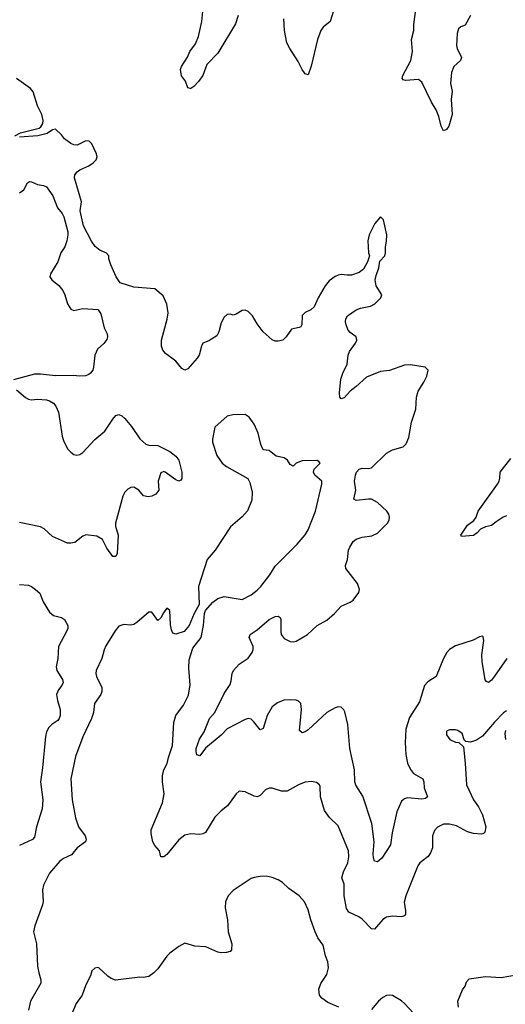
# Model space of a CAD drawing. Header units: inches. Extents: x 2001573 to 2220545, y 644482 to 846830.
# Tile 96 of 256: x 2045451 to 2048681, y 730748 to 737302. Entities that reach past the tile are written whole.
import ezdxf

# ---------------------------------------------------------------- set-up
doc = ezdxf.new("R2010")
doc.units = ezdxf.units.IN
doc.header["$MEASUREMENT"] = 0
doc.layers.add('C0743', color=7, linetype='Continuous')

msp = doc.modelspace()

# ---------------------------------------------------------------- linework, layer by layer
at = {"layer": 'C0743', "color": 5}
for points, elevation in [([(2046904.4, 737330), (2046886.1, 737273.9), (2046770, 737078.4), (2046695.9, 737004.1), (2046668.5, 736930), (2046640.4, 736890), (2046610, 736858.4), (2046590, 736843.7), (2046584.1, 736844.1), (2046570, 736849), (2046553.1, 736893.1), (2046527.5, 736927.5), (2046520.7, 736970), (2046527.3, 736990), (2046566.6, 737053.4), (2046582.9, 737090), (2046619.5, 737140.5), (2046641.3, 737190), (2046662.4, 737290), (2046685.6, 737514.4)], 380), ([(2047538, 737362), (2047516.9, 737290), (2047470, 737253.1), (2047454.7, 737230), (2047432.1, 737170), (2047390, 736992.7), (2047370, 736935.1), (2047350, 736942.4), (2047330, 736969.7), (2047304.3, 737024.3), (2047248.4, 737110), (2047228.9, 737148.9), (2047211.3, 737230), (2047207.9, 737307.9)], 380), ([(2048449.5, 737330.5), (2048414.2, 737265.8), (2048386.3, 737253.7), (2048370, 737240.9), (2048361.8, 737210), (2048355.8, 737130), (2048360.6, 737110), (2048390.2, 737050), (2048383.6, 737030), (2048339.4, 736990), (2048323.9, 736950), (2048317.5, 736877.5), (2048327.3, 736827.3), (2048321.4, 736770), (2048327.2, 736670), (2048305.6, 736594.4), (2048290, 736571.6), (2048270, 736562.9), (2048253.5, 736593.5), (2048238.1, 736658.1), (2048221.1, 736701.1), (2048190, 736752.4), (2048126.5, 736886.5), (2048103.9, 736903.9), (2048017.5, 736897.5), (2048002.4, 736902.4), (2047996, 736910), (2047998.7, 736930), (2048051.7, 737030), (2048064.5, 737090), (2048057.8, 737170), (2048072.3, 737230), (2048072.5, 737270), (2048086.1, 737370)], 380), ([(2045419, 736530), (2045457.2, 736550), (2045579.4, 736580.6), (2045591.8, 736588.2), (2045604.5, 736610), (2045607.6, 736630), (2045598.7, 736670), (2045569.7, 736729.7), (2045541, 736821), (2045523, 736843), (2045429.7, 736909.7)], 420), ([(2048691.5, 733050), (2048610, 732931.5), (2048590, 732905.6), (2048570, 732889.6), (2048555.9, 732895.9), (2048547.9, 732907.9), (2048528.1, 733030), (2048525.7, 733074.3), (2048537.4, 733170), (2048534.5, 733194.5), (2048530, 733199), (2048510, 733194), (2048468.3, 733171.7), (2048350, 733134.3), (2048310, 733109.7), (2048293.1, 733090), (2048270, 733049.6), (2048221.3, 732930), (2048165.7, 732894.3), (2048144.2, 732870), (2048110, 732762), (2048043.2, 732656.8), (2048020.2, 732579.8), (2048015, 732490), (2048019.3, 732410), (2048030, 732353.4), (2048050, 732312), (2048070, 732284.9), (2048131.8, 732250), (2048139, 732230), (2048142, 732190), (2048163.8, 732130), (2048150, 732117.6), (2048125.7, 732114.3), (2048030, 732122.2), (2048010, 732116.4), (2047990, 732099.7), (2047959.7, 732030), (2047929.2, 731890), (2047917.7, 731810), (2047860, 731720), (2047830, 731696.2), (2047810, 731701.2), (2047803.5, 731723.5), (2047801.5, 731750), (2047808.6, 731830), (2047792.6, 731952.6), (2047734.2, 732134.2), (2047687.9, 732207.9), (2047679.1, 732230), (2047677.4, 732310), (2047648, 732450), (2047634.4, 732610), (2047614.2, 732694.2), (2047608, 732708), (2047590, 732726.3), (2047570, 732728.3), (2047550, 732722.7), (2047494, 732690), (2047370, 732575.4), (2047350, 732561.3), (2047330, 732555.6), (2047311.6, 732571.6), (2047325.6, 732710), (2047321.1, 732750), (2047306.1, 732766.1), (2047290, 732773.2), (2047250, 732775.8), (2047208.2, 732771.8), (2047165.9, 732754.1), (2047130, 732727.6), (2047097.5, 732670), (2047070, 732583.7), (2047050, 732576.2), (2047009.1, 732629.1), (2046990, 732646), (2046970, 732649.8), (2046950, 732643.5), (2046830, 732581.1), (2046790, 732539.1), (2046687.5, 732452.5), (2046650, 732401.2), (2046630, 732408), (2046624.7, 732430), (2046625.7, 732450), (2046646.7, 732513.3), (2046678, 732562), (2046712.7, 732650), (2046748.9, 732691.1), (2046810, 732816.3), (2046850, 732876.3), (2046858.2, 732901.8), (2046864.5, 732950), (2046872.4, 732970), (2046910, 733011.7), (2046970, 733052.4), (2046996.9, 733090), (2047004.2, 733110), (2047003, 733130), (2046976.9, 733190), (2046982.9, 733210), (2047030, 733240.3), (2047110, 733309), (2047150, 733330.3), (2047170, 733332.4), (2047182.8, 733322.8), (2047188.7, 733308.7), (2047186.9, 733230), (2047190.4, 733210), (2047210, 733183.8), (2047250, 733163.8), (2047270, 733160.5), (2047290, 733166.4), (2047364.5, 733210), (2047430, 733268.8), (2047494.3, 733305.7), (2047546, 733350), (2047590, 733397.6), (2047650, 733424.2), (2047670, 733438.4), (2047706.6, 733490), (2047710.8, 733510), (2047697.3, 733550), (2047620.9, 733650), (2047618.2, 733670), (2047630.8, 733710), (2047638.9, 733770), (2047646.6, 733790), (2047670, 733828.1), (2047690, 733845.2), (2047730, 733857.2), (2047792.7, 733867.3), (2047830, 733885.3), (2047898.4, 733950), (2047909.6, 733970), (2047911.5, 733990), (2047907.3, 734010), (2047894, 734030), (2047830, 734087.8), (2047810, 734100.5), (2047790, 734109.7), (2047770, 734111.1), (2047690, 734102), (2047674, 734110), (2047687.8, 734170), (2047678, 734230), (2047684.6, 734270), (2047691.1, 734290), (2047710, 734310.2), (2047730, 734317.2), (2047770, 734315.3), (2047790, 734319.6), (2047890, 734416.1), (2047930, 734438), (2048001, 734459), (2048021.3, 734478.7), (2048038.5, 734521.5), (2048056.5, 734623.5), (2048085.7, 734710), (2048091.1, 734790), (2048100.5, 734830), (2048139.5, 734890), (2048159.3, 734930), (2048169, 734970), (2048148, 734990), (2048050, 735005.1), (2048010, 735001.6), (2047910, 734967.2), (2047850, 734961.4), (2047757.4, 734922.6), (2047690, 734861), (2047648.2, 734830), (2047610, 734786), (2047590, 734779), (2047581.2, 734790), (2047577.5, 734817.5), (2047587.7, 734910), (2047600.9, 734950), (2047629.7, 735010), (2047636.4, 735070), (2047645.5, 735094.5), (2047685.6, 735150), (2047692.6, 735170), (2047690, 735191.8), (2047650, 735219.5), (2047635.8, 735235.8), (2047621.6, 735270), (2047617.6, 735290), (2047620.7, 735310), (2047631.8, 735330), (2047690, 735370.3), (2047718.2, 735381.8), (2047785.1, 735394.9), (2047813.2, 735410), (2047852.3, 735450), (2047859.3, 735470), (2047821.1, 735530), (2047816, 735570), (2047821, 735599), (2047839.5, 735650), (2047846.3, 735693.7), (2047879, 735730), (2047885.2, 735750), (2047884.5, 735790), (2047891.9, 735828.1), (2047893.7, 735870), (2047870, 735969), (2047850, 735989), (2047814.2, 735945.8), (2047774.8, 735870), (2047766.8, 735830), (2047772, 735750), (2047778, 735730), (2047764, 735690), (2047737.5, 735642.5), (2047710, 735619), (2047657.5, 735602.5), (2047630, 735600.9), (2047590, 735606.6), (2047570, 735600.9), (2047550, 735592.3), (2047510, 735563.7), (2047483.8, 735530), (2047436, 735450), (2047410.7, 735390), (2047388.6, 735371.4), (2047350, 735354), (2047330, 735332.7), (2047327.7, 735270), (2047321.4, 735258.6), (2047310, 735252.3), (2047258, 735242), (2047224, 735190), (2047201, 735170), (2047170, 735161.6), (2047150, 735163), (2047130, 735171.8), (2047070, 735223.7), (2047030, 735277), (2046999.7, 735330), (2046970, 735358.7), (2046950, 735367.6), (2046930, 735367.3), (2046890, 735342), (2046870, 735335.1), (2046850, 735340.9), (2046830, 735339.3), (2046810, 735321.2), (2046790, 735284), (2046776.5, 735223.5), (2046762, 735198), (2046710, 735163.6), (2046670, 735149.3), (2046659.5, 735130), (2046644.2, 735070), (2046631.5, 735048.5), (2046570, 734977), (2046550, 734969.6), (2046530, 734980.9), (2046490, 735029.5), (2046420.8, 735080.8), (2046403.1, 735103.1), (2046393.3, 735130), (2046394, 735170), (2046431.6, 735308.4), (2046438, 735350), (2046428.6, 735408.6), (2046404.4, 735464.4), (2046349.7, 735509.7), (2046210, 735521.4), (2046119.3, 735550), (2046092, 735590), (2046056.2, 735670), (2046044.5, 735710), (2046043.7, 735730), (2046026.6, 735750), (2045986.8, 735766.8), (2045952, 735792), (2045928.2, 735828.2), (2045875.4, 735930), (2045853.3, 736030), (2045861.4, 736090), (2045815, 736250), (2045818, 736270), (2045832.6, 736290), (2045850, 736302.8), (2045910.5, 736329.5), (2045940.4, 736350), (2045959.1, 736370), (2045966.3, 736390), (2045962.4, 736410), (2045930, 736476), (2045912.5, 736492.5), (2045890, 736494.7), (2045832.9, 736467.1), (2045810, 736469.7), (2045790, 736478.9), (2045749.8, 736509.8), (2045730, 736536), (2045690, 736574), (2045670, 736569), (2045634.4, 736545.6), (2045572, 736530), (2045450, 736519.5)], 420), ([(2045448.7, 736150), (2045479.5, 736170), (2045503.8, 736216.2), (2045515.5, 736224.5), (2045530, 736223.8), (2045570, 736205.5), (2045610, 736198.8), (2045630, 736190.6), (2045671.5, 736130), (2045702.6, 736050), (2045732.9, 736012.9), (2045745.2, 735990), (2045770.3, 735890), (2045771.7, 735870), (2045764.9, 735830), (2045750.4, 735790), (2045723.7, 735750), (2045703.8, 735690), (2045656.3, 735610), (2045650.6, 735590), (2045663.8, 735570), (2045711.8, 735531.8), (2045738.4, 735498.4), (2045752.2, 735470), (2045768.5, 735410), (2045790, 735374.8), (2045810, 735366.4), (2045870, 735379.1), (2045970, 735374), (2045974, 735370), (2045990, 735344.7), (2046011.8, 735251.8), (2046033.4, 735210), (2046034.6, 735190), (2046030, 735174), (2046010, 735147), (2045968.2, 735110), (2045950, 735068), (2045942.6, 734990), (2045936.5, 734970), (2045922.4, 734950), (2045910, 734941.1), (2045887.9, 734932.1), (2045850, 734929.7), (2045806.8, 734933.2), (2045690, 734931.1), (2045590, 734943.6), (2045550, 734942.4), (2045410, 734905.2)], 420), ([(2045430, 734839.1), (2045490, 734788), (2045510, 734777.1), (2045530, 734772.7), (2045570, 734775.8), (2045630, 734771.6), (2045650, 734766), (2045675.8, 734750), (2045691.8, 734730), (2045709.2, 734689.2), (2045733, 734530), (2045741.3, 734501.3), (2045770, 734446.7), (2045790, 734422.6), (2045810, 734407.8), (2045830, 734404.2), (2045850, 734408.6), (2045870, 734420.2), (2045950, 734507.8), (2046017.5, 734562.5), (2046070, 734644), (2046090, 734666.8), (2046110, 734673.4), (2046130, 734664.9), (2046150, 734648), (2046195.2, 734595.2), (2046250, 734512.2), (2046290, 734476.9), (2046310, 734470.3), (2046370, 734467.9), (2046450, 734427.1), (2046490, 734397.2), (2046508.4, 734370), (2046530.2, 734290), (2046530, 734248.7), (2046523.8, 734236.2), (2046510.3, 734229.6), (2046490, 734238.9), (2046419.3, 734290), (2046410, 734294), (2046390, 734285.1), (2046372.6, 734230), (2046376.1, 734170), (2046356.4, 734143.6), (2046330, 734129.8), (2046305.3, 734125.3), (2046273.7, 734133.7), (2046242.7, 734170), (2046210, 734189.4), (2046190, 734189.3), (2046170, 734177.2), (2046150, 734157.2), (2046137.3, 734130), (2046087.3, 733950), (2046087.3, 733930), (2046105.5, 733870), (2046098.4, 733750), (2046090, 733729.6), (2046069.6, 733730), (2046030, 733785.2), (2046001.2, 733841.2), (2045964.7, 733864.7), (2045890, 733873.6), (2045870, 733863.5), (2045816.8, 733823.2), (2045790, 733816.8), (2045770, 733818.2), (2045670, 733861), (2045613.8, 733913.8), (2045590, 733927.2), (2045450, 733955.6)], 420), ([(2048690, 732700.9), (2048670, 732689.4), (2048610, 732627.3), (2048530, 732534), (2048490, 732506.6), (2048470, 732499.3), (2048450, 732494), (2048418, 732498), (2048408, 732508), (2048394, 732550), (2048366, 732570), (2048350, 732575.3), (2048310, 732575.3), (2048290, 732566), (2048290, 732542), (2048312, 732510), (2048350, 732492), (2048371.6, 732491.6), (2048402, 732462), (2048414.2, 732354.2), (2048422.4, 732210), (2048470.3, 732110.3), (2048503.2, 732063.2), (2048530.2, 732010.2), (2048551.7, 731930), (2048545.1, 731894.9), (2048535.6, 731884.4), (2048519.9, 731880.1), (2048470, 731884.2), (2048430, 731896.8), (2048355.9, 731935.9), (2048310, 731947.3), (2048270, 731947.7), (2048230, 731926.6), (2048210, 731904.5), (2048196.5, 731870), (2048196.1, 731790), (2048184.1, 731755.9), (2048167.1, 731732.9), (2048112.4, 731690), (2048098.9, 731670), (2048018.5, 731470), (2048008.2, 731428.2), (2048017.4, 731370), (2048016.2, 731343.8), (2048006.2, 731333.8), (2047988.7, 731331.3), (2047930, 731335.5), (2047890, 731328.6), (2047867.2, 731312.8), (2047810, 731248.4), (2047790, 731249.7), (2047730, 731314.4), (2047707.3, 731330), (2047641.1, 731361.1), (2047625.5, 731385.5), (2047608.6, 731470), (2047608.5, 731548.5), (2047594.8, 731590), (2047604.8, 731630), (2047634.2, 731690), (2047640.6, 731730), (2047638.5, 731770), (2047570, 731935.1), (2047512.1, 731992.1), (2047478.7, 732038.7), (2047452.3, 732130), (2047450, 732198), (2047446, 732210), (2047425.4, 732225.4), (2047391.2, 732231.2), (2047350, 732227.8), (2047310, 732211.3), (2047230, 732166.3), (2047192.3, 732167.7), (2047130, 732187.6), (2047110, 732187.6), (2047085.2, 732174.7), (2047050, 732138.4), (2047030, 732129.6), (2047010, 732133.6), (2046950, 732162.9), (2046910, 732166), (2046890, 732149.2), (2046833.4, 732070), (2046790, 732036.2), (2046750, 731994), (2046687.3, 731892.7), (2046670, 731882.2), (2046650, 731878), (2046590, 731882.2), (2046550, 731873.7), (2046510, 731843.5), (2046430, 731746), (2046410, 731729.2), (2046389.1, 731729.1), (2046380.9, 731770), (2046350, 731804.5), (2046336.9, 731830), (2046325.2, 731885.2), (2046324.8, 731910), (2046401.8, 732090), (2046412.1, 732150), (2046401, 732230), (2046401, 732270), (2046410.8, 732309.2), (2046431.1, 732350), (2046439.8, 732390), (2046466.6, 732470), (2046476.3, 732623.7), (2046490, 732670.6), (2046541.1, 732738.9), (2046574.6, 732805.4), (2046584.4, 732875.6), (2046574.9, 732985.1), (2046578, 733042), (2046602.3, 733117.7), (2046658, 733190), (2046674, 733270), (2046679.5, 733350), (2046686.6, 733370), (2046736.1, 733423.9), (2046770, 733450.3), (2046810, 733462), (2046930, 733443.1), (2046990, 733473.4), (2047030, 733504.6), (2047054, 733530), (2047113.8, 733606.2), (2047150, 733664.9), (2047296.2, 733810), (2047350, 733874), (2047370, 733907.3), (2047417.7, 734030), (2047461.3, 734210), (2047459.6, 734230), (2047414.5, 734270), (2047405.6, 734290), (2047410, 734311), (2047448.7, 734350), (2047440.2, 734360.2), (2047429, 734369), (2047330, 734366.6), (2047291, 734350), (2047270, 734329.2), (2047250, 734342), (2047232.7, 734370), (2047210, 734386), (2047156, 734396), (2047110, 734434), (2047070, 734438), (2047054.8, 734474.8), (2047038.2, 734550), (2047010, 734609.6), (2046977.1, 734657.1), (2046950, 734673.3), (2046868.6, 734671.4), (2046830, 734662), (2046750, 734589.2), (2046732.4, 734510), (2046734.4, 734490), (2046762.2, 734402.2), (2046798.7, 734350), (2046827, 734327), (2046968.5, 734248.5), (2046981.3, 734221.3), (2046996.5, 734156.5), (2046995.2, 734104.7), (2046966.7, 734033.3), (2046930, 733992.7), (2046853.8, 733926.2), (2046750.5, 733770), (2046698.7, 733710), (2046640.3, 733530), (2046644.4, 733410), (2046610.6, 733350), (2046577.3, 733270), (2046544.7, 733230), (2046490, 733212.7), (2046470, 733219), (2046460.5, 733240.5), (2046454.7, 733274.7), (2046449.5, 733369.5), (2046430, 733386), (2046406.4, 733353.6), (2046390, 733321.2), (2046370, 733304), (2046330, 733359), (2046310, 733359), (2046231, 733290), (2046210, 733277.2), (2046190, 733272.7), (2046144.5, 733275.5), (2046110, 733266), (2046085.5, 733234.5), (2046024.8, 733135.2), (2046011.8, 733108.2), (2045996.9, 733050), (2045960.2, 732970), (2045956.9, 732950), (2045961.2, 732930), (2045997, 732857), (2045997.8, 732830), (2045990.1, 732809.9), (2045948, 732750), (2045940.8, 732690), (2045928.9, 732650), (2045871.9, 732528.1), (2045821.3, 732398.7), (2045791.3, 732250), (2045799.6, 732110), (2045822.3, 731990), (2045842.6, 731930), (2045886.7, 731870), (2045893.4, 731846.6), (2045888, 731830), (2045833, 731790), (2045796.3, 731743.7), (2045741.6, 731718.4), (2045718.6, 731701.4), (2045650, 731621.6), (2045610, 731541.6), (2045601.6, 731510), (2045607.2, 731432.8), (2045603.2, 731410), (2045551.1, 731270), (2045543.5, 731230), (2045563.2, 731150), (2045570, 731002), (2045577.2, 730957.2), (2045591.8, 730910), (2045591.6, 730890), (2045523.2, 730770), (2045509.1, 730710)], 440), ([(2048690, 733999.1), (2048667.7, 733990), (2048619.6, 733960.4), (2048590, 733935.1), (2048550, 733926), (2048516, 733910), (2048494.4, 733885.6), (2048470.3, 733869.7), (2048390, 733861.2), (2048386, 733870), (2048430, 733937.6), (2048470.9, 733969.1), (2048487, 733990), (2048500.9, 734030), (2048629.6, 734210), (2048640.7, 734230), (2048645.1, 734250), (2048646.6, 734290), (2048718.1, 734381.8)], 380), ([(2045450, 733542.6), (2045510, 733538.2), (2045530, 733530.2), (2045556, 733510), (2045584.1, 733484.1), (2045606.3, 733426.3), (2045650, 733358), (2045676.7, 733336.7), (2045730, 733322), (2045749.2, 733309.2), (2045771.4, 733270), (2045770.2, 733250), (2045762, 733230), (2045708.9, 733130), (2045704.6, 733050), (2045694, 732994), (2045698.7, 732970), (2045736, 732910), (2045741.1, 732890), (2045732, 732870), (2045710, 732841.6), (2045696.5, 732810), (2045701.5, 732770), (2045719.3, 732710), (2045720.5, 732670), (2045714.3, 732650), (2045703.7, 732636.3), (2045665.2, 732610), (2045645.6, 732590), (2045630, 732561.6), (2045622, 732530), (2045602.4, 732322.4), (2045588.8, 732230), (2045604.5, 732110), (2045600.7, 732050), (2045562.6, 731930), (2045550, 731861), (2045535.2, 731844.8), (2045450, 731804.7)], 420), ([(2048684.5, 732510), (2048680.7, 732550), (2048685.1, 732570)], 440), ([(2047572.7, 730730), (2047500.5, 730760.5), (2047459.7, 730790), (2047445.7, 730810), (2047440.4, 730850), (2047453.2, 730886.8), (2047494.5, 730945.5), (2047505.1, 730990), (2047500.5, 731030), (2047485.6, 731070), (2047470, 731141.2), (2047434.5, 731190), (2047417, 731230), (2047387, 731310), (2047370, 731378), (2047346, 731430), (2047310, 731469.3), (2047240.1, 731520.1), (2047198.9, 731558.9), (2047170, 731577.2), (2047130, 731593.2), (2047090, 731601.2), (2047050, 731599), (2047010, 731593.2), (2046990, 731585.2), (2046870, 731505.2), (2046837.3, 731470), (2046820.7, 731430), (2046817.3, 731390), (2046834, 731310), (2046837.4, 731230), (2046862, 731150), (2046859.3, 731110), (2046850, 731099.5), (2046826.7, 731093.3), (2046790, 731091.3), (2046770, 731095.8), (2046690, 731131.2), (2046615.1, 731135.1), (2046550, 731156), (2046510, 731134), (2046450, 731089), (2046430, 731069), (2046370, 730984), (2046342.5, 730957.5), (2046310, 730933.2), (2046273.2, 730926.8), (2046250, 730929.2), (2046088.9, 730908.9), (2046060.2, 730920.2), (2046036.5, 730936.5), (2045978, 730990), (2045970, 730994), (2045950, 730988.7), (2045931.3, 730970), (2045922, 730938), (2045890, 730878), (2045865.5, 730810), (2045827.5, 730752.5), (2045755.1, 730584.9)], 460), ([(2048369.8, 730730), (2048365.1, 730770), (2048396.4, 730843.6), (2048413.7, 730870), (2048422.4, 730897.6), (2048441.6, 730918.4), (2048550, 730933.1), (2048654, 730926), (2048806.2, 730953.8)], 440), ([(2048069.4, 730690), (2048010, 730754.5), (2047990, 730772.3), (2047930, 730807), (2047910, 730809.7), (2047890, 730806), (2047866.3, 730793.7), (2047837.6, 730770), (2047790, 730712.7)], 460)]:
    msp.add_lwpolyline(points, dxfattribs=dict(at, elevation=elevation))

doc.saveas('drawing.dxf')
